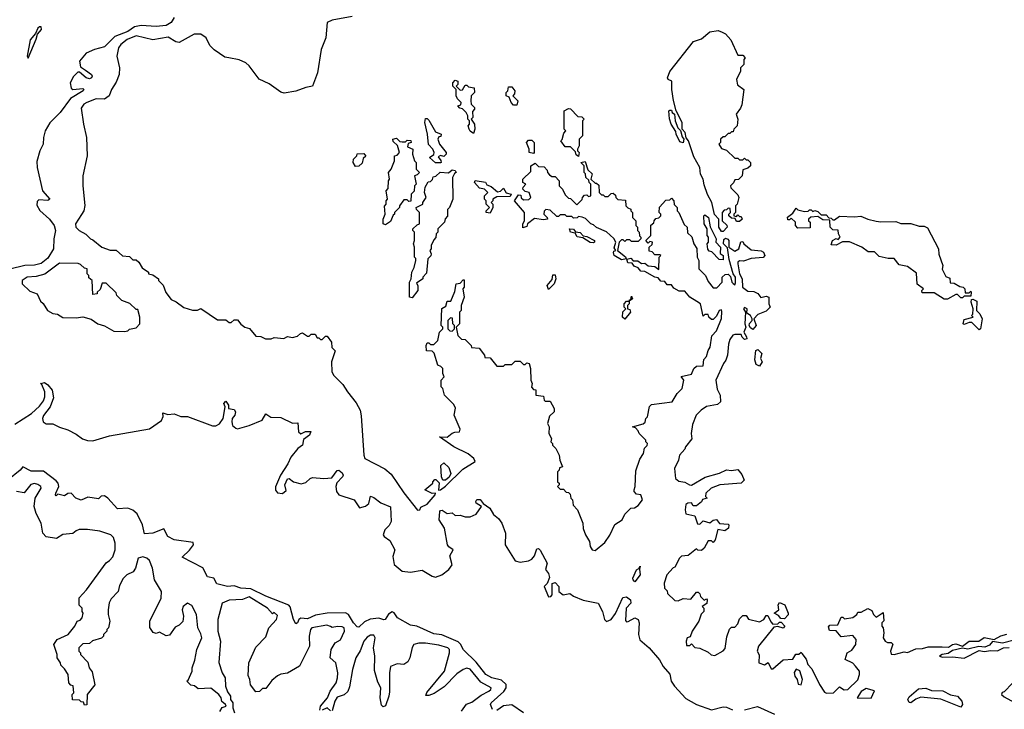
# Model space of a CAD drawing. Extents: x 2673034 to 2765626, y 830478 to 954748.
# Tile 33 of 126: x 2696685 to 2702607, y 870396 to 874544. Entities that reach past the tile are written whole.
import ezdxf

# ---------------------------------------------------------------- set-up
doc = ezdxf.new("R2010")
doc.units = 0

msp = doc.modelspace()

# ---------------------------------------------------------------- linework, layer by layer
at = {"layer": '0CON05XD'}
for points in [[(2698685, 874563.3), (2698565, 874542), (2698535, 874526.7), (2698525.8, 874435), (2698497.5, 874365), (2698475.8, 874225), (2698445, 874143.3), (2698405, 874136.7), (2698345, 874113.3), (2698275, 874102.5), (2698255, 874107.5), (2698185, 874158.8), (2698125, 874186.7), (2698065, 874266.2), (2698045, 874283.8), (2698005, 874302), (2697943.6, 874313.6), (2697919.3, 874319.3), (2697855, 874362.5), (2697829.3, 874389.3), (2697806.7, 874435), (2697775, 874456), (2697734.1, 874455.9), (2697645, 874406.7), (2697625, 874410), (2697578.1, 874438.1), (2697485, 874423.3), (2697385, 874447.5), (2697331.1, 874425), (2697293.6, 874395), (2697279.5, 874375), (2697269.4, 874325), (2697286, 874255), (2697284, 874215), (2697265, 874167.5), (2697236.7, 874125), (2697222.5, 874085), (2697195, 874066.7), (2697145, 874067.8), (2697088.8, 874045), (2697070, 874035), (2697055, 874012.5), (2697068.1, 873915), (2697086.9, 873835), (2697091.1, 873725), (2697065.6, 873605), (2697064.4, 873545), (2697076.1, 873426.1), (2697070, 873395), (2697057.3, 873372.7), (2697021.2, 873315), (2697023.3, 873295), (2697042.5, 873275), (2697083, 873253), (2697110, 873225), (2697125, 873220), (2697180, 873175), (2697228.3, 873158.3), (2697265, 873157.5), (2697303, 873123), (2697345, 873120), (2697365, 873100), (2697385, 873100), (2697402.5, 873085), (2697420.7, 873050.7), (2697460, 873025), (2697460, 873015), (2697485, 873010), (2697520, 872985), (2697520, 872975), (2697547, 872947), (2697563, 872903), (2697595, 872860), (2697627, 872847), (2697673, 872813), (2697725, 872797.5), (2697755, 872797.5), (2697775, 872807.5), (2697875, 872737.5), (2697925, 872737.5), (2697945, 872722.5), (2697956.7, 872723.3), (2697975, 872737.5), (2697995, 872737.5), (2698015, 872712.5), (2698040, 872695), (2698066.4, 872686.4), (2698105, 872640), (2698135, 872637.5), (2698163.6, 872623.6), (2698196.4, 872623.6), (2698215, 872632.5), (2698273, 872627), (2698295, 872637.5), (2698325, 872632.5), (2698355, 872640), (2698373, 872657), (2698385, 872660), (2698415, 872640), (2698425, 872640), (2698438.3, 872651.7), (2698461.7, 872651.7), (2698475, 872630), (2698485, 872630), (2698495, 872620), (2698505, 872620), (2698525, 872640), (2698535, 872640), (2698560, 872605), (2698561.7, 872571.7), (2698581.7, 872551.7), (2698560, 872485), (2698562.2, 872425), (2698575, 872404.2), (2698628.6, 872348.6), (2698655.8, 872305), (2698709.6, 872239.6), (2698732.4, 872195), (2698739.2, 872160.8)], [(2697615, 874556.7), (2697595, 874526.2), (2697565, 874508), (2697505, 874502.5), (2697415, 874508.1), (2697375, 874501.2), (2697335, 874473.6), (2697258, 874442), (2697195, 874380.8), (2697135.6, 874364.4), (2697085, 874342.5), (2697043.8, 874295), (2697050.8, 874260.8), (2697080, 874240), (2697116, 874215), (2697121.2, 874205), (2697116.7, 874195), (2697105, 874187.5), (2697085, 874193.3), (2697045, 874227.5), (2697035, 874227.5), (2697007.7, 874202.3), (2696988, 874165), (2696995, 874132.5), (2697005, 874123.3), (2697065, 874130), (2697070, 874125), (2697066.7, 874115), (2696990.2, 874069.8), (2696928.9, 873985), (2696866, 873924), (2696838.9, 873875), (2696828.1, 873835), (2696825.7, 873795), (2696805.7, 873755), (2696788.7, 873691.3), (2696789.5, 873655), (2696823.1, 873515), (2696866.2, 873463.8), (2696855, 873456.7), (2696799.2, 873460.8), (2696789.2, 873450.8), (2696788.3, 873428.3), (2696806.6, 873396.6), (2696864.2, 873345), (2696892.2, 873305), (2696900.6, 873275), (2696890, 873225), (2696888.6, 873165), (2696855, 873110), (2696815, 873077.1), (2696775, 873067.8), (2696715, 873064.5), (2696626.1, 873043.9)], [(2696735, 874313.3), (2696785, 874426.2), (2696792.3, 874457.7), (2696817.1, 874485), (2696815, 874500), (2696805, 874501.2), (2696795, 874493.3), (2696779.2, 874460.8), (2696747, 874423), (2696730, 874325), (2696735, 874313.3)], [(2700915, 873270), (2700905, 873270), (2700890, 873295), (2700890, 873345), (2700862.7, 873372.7), (2700846.7, 873445), (2700822.5, 873492.5), (2700800.8, 873550.8), (2700796.2, 873585), (2700780, 873615), (2700776.2, 873655), (2700738.8, 873718.8), (2700706.7, 873815), (2700692.5, 873832.5), (2700686.7, 873865), (2700670, 873885), (2700668.8, 873925), (2700632.5, 873995), (2700617.3, 874057.3), (2700606.2, 874125), (2700607.5, 874175), (2700585, 874183.3), (2700580.8, 874195), (2700595, 874232.5), (2700737, 874413), (2700785, 874429.2), (2700835, 874470), (2700885, 874478), (2700909.1, 874469.1), (2700929.1, 874459.1), (2700962.3, 874422.3), (2701005, 874330), (2701035, 874330), (2701047.5, 874315), (2701040, 874305), (2701040, 874275), (2701020, 874255), (2701020, 874235), (2700996.1, 874183.9), (2701002.7, 874152.7), (2701040, 874125), (2701028.3, 874031.7), (2701019.2, 874010.8), (2700994, 873975), (2701003.3, 873945), (2701000, 873905), (2700980, 873885), (2700975, 873870), (2700965, 873870), (2700955, 873860), (2700945, 873860), (2700925, 873840), (2700915, 873840), (2700900, 873825), (2700900, 873805), (2700890, 873795), (2700905, 873770), (2700935, 873760), (2700985, 873710), (2701005, 873710), (2701015, 873700), (2701035, 873700), (2701045, 873710), (2701055, 873700), (2701065, 873700), (2701080, 873685), (2701080, 873665), (2701065, 873650), (2701035, 873640), (2701030, 873605), (2701008.3, 873581.7), (2700985, 873580), (2700978.3, 873561.7), (2700960, 873545), (2700961.7, 873531.7), (2701005, 873490), (2701010, 873475), (2701000, 873435), (2700990, 873425), (2700990, 873385), (2700980, 873375), (2700980, 873365), (2700995, 873360), (2701005, 873370), (2701015, 873360), (2701025, 873360), (2701030, 873345), (2701015, 873330), (2700995, 873330), (2700988.3, 873348.3), (2700965, 873350), (2700950, 873365), (2700950, 873375), (2700960, 873385), (2700958.3, 873408.3), (2700945, 873410), (2700935, 873400), (2700921.7, 873398.3), (2700910, 873385), (2700910, 873335), (2700938.3, 873308.3), (2700940, 873295), (2700915, 873270)], [(2699415, 873860), (2699393.6, 873873.6), (2699387.5, 873885), (2699382.5, 873905), (2699390, 873915), (2699390, 873935), (2699380, 873945), (2699380, 873965), (2699370, 873985), (2699348.3, 874008.3), (2699331.7, 874011.7), (2699320, 874025), (2699338.3, 874031.7), (2699340, 874045), (2699318.3, 874068.3), (2699310, 874085), (2699310, 874125), (2699290, 874145), (2699290, 874165), (2699305, 874180), (2699320, 874175), (2699320, 874155), (2699310, 874145), (2699335, 874120), (2699348.3, 874121.7), (2699365, 874150), (2699375, 874150), (2699385, 874140), (2699417.5, 874135), (2699420, 874105), (2699400, 874085), (2699397.5, 874055), (2699400, 874035), (2699420, 874015), (2699420, 874005), (2699408.3, 873991.7), (2699410, 873955), (2699400, 873945), (2699420, 873915), (2699422.5, 873885), (2699415, 873860)], [(2699675, 874030), (2699655, 874030), (2699640, 874045), (2699628.3, 874078.3), (2699610, 874085), (2699610, 874105), (2699620, 874115), (2699625, 874140), (2699645, 874140), (2699662.5, 874115), (2699661.7, 874098.3), (2699650, 874085), (2699680, 874055), (2699675, 874030)], [(2700045, 873720), (2700031.7, 873731.7), (2700028.3, 873748.3), (2699998.3, 873778.3), (2699965, 873780), (2699940, 873815), (2699947.5, 873822.5), (2699958.3, 873861.7), (2699970, 873875), (2699960, 873885), (2699960, 873995), (2699985, 874010), (2699998.3, 874008.3), (2700041.7, 873961.7), (2700065, 873960), (2700080, 873945), (2700070, 873935), (2700070, 873845), (2700050, 873825), (2700050, 873785), (2700040, 873765), (2700040, 873755), (2700050, 873745), (2700045, 873720)], [(2700675, 873802.5), (2700655, 873810), (2700632.5, 873855), (2700631.7, 873871.7), (2700602.5, 873915), (2700593, 873947), (2700590, 873995), (2700595, 874000), (2700605, 874000), (2700610, 873985), (2700622.5, 873975), (2700627.5, 873935), (2700643, 873893), (2700658.3, 873878.3), (2700668.3, 873838.3), (2700680, 873825), (2700675, 873802.5)], [(2699215, 873682.5), (2699185, 873683.3), (2699150, 873715), (2699176.7, 873733.3), (2699177.5, 873745), (2699170, 873765), (2699143, 873793), (2699137.5, 873855), (2699122.5, 873925), (2699125, 873950), (2699135, 873950), (2699145, 873940), (2699185, 873870), (2699220, 873855), (2699218.3, 873841.7), (2699205, 873840), (2699200, 873825), (2699210, 873795), (2699250, 873745), (2699250, 873735), (2699235, 873720), (2699215, 873727.5), (2699201.7, 873718.3), (2699217, 873697), (2699220, 873685), (2699215, 873682.5)], [(2698885, 873310), (2698870, 873315), (2698870, 873345), (2698882.5, 873375), (2698878.3, 873421.7), (2698890, 873435), (2698890, 873455), (2698897.5, 873465), (2698890, 873515), (2698901.7, 873528.3), (2698902.5, 873575), (2698910, 873585), (2698902.5, 873625), (2698920, 873645), (2698940, 873695), (2698940, 873725), (2698955, 873730), (2698970, 873745), (2698957, 873787), (2698931.7, 873811.7), (2698930, 873825), (2698951.7, 873831.7), (2698971.2, 873811.2), (2698985, 873808.8), (2699005, 873810), (2699015, 873820), (2699037, 873817), (2699040, 873805), (2699021.7, 873798.3), (2699018.3, 873778.3), (2699050, 873765), (2699047.5, 873735), (2699060, 873695), (2699070, 873685), (2699070, 873645), (2699090, 873625), (2699075, 873610), (2699060, 873605), (2699070, 873555), (2699060, 873545), (2699057, 873513), (2699040, 873495), (2699038.3, 873451.7), (2699025, 873450), (2699015, 873460), (2698995, 873460), (2698970, 873425), (2698970, 873415), (2698940, 873385), (2698940, 873375), (2698931.7, 873368.3), (2698915, 873330), (2698885, 873310)], [(2699775, 873740), (2699750, 873745), (2699750, 873765), (2699732.5, 873805), (2699745, 873820), (2699765, 873820), (2699780, 873805), (2699780, 873745), (2699775, 873740)], [(2698705, 873660), (2698691.2, 873685), (2698693.3, 873705), (2698712.5, 873725), (2698715, 873737.5), (2698755, 873740), (2698767, 873723), (2698751.7, 873708.3), (2698745, 873680), (2698725, 873662.5), (2698705, 873660)], [(2700305, 873100), (2700260, 873125), (2700256, 873144), (2700258.3, 873151.7), (2700270, 873155), (2700261.2, 873171.2), (2700270, 873205), (2700258, 873228), (2700215, 873267.5), (2700153, 873293), (2700135, 873310), (2700120, 873315), (2700088.3, 873348.3), (2700067, 873357), (2700045, 873360), (2700037, 873353), (2700015, 873350), (2700005, 873360), (2699975, 873360), (2699965, 873370), (2699935, 873370), (2699925, 873360), (2699915, 873360), (2699875, 873397.5), (2699848.3, 873401.7), (2699838.3, 873391.7), (2699837.5, 873375), (2699857.5, 873355), (2699860, 873345), (2699835, 873340), (2699781.2, 873348.8), (2699740, 873315), (2699735, 873300), (2699711.7, 873291.7), (2699710, 873315), (2699720, 873335), (2699720, 873385), (2699660, 873455), (2699685, 873490), (2699698.3, 873488.3), (2699701.7, 873471.7), (2699715, 873460), (2699747, 873463), (2699760, 873475), (2699750, 873505), (2699725, 873510), (2699710, 873525), (2699713, 873537), (2699730, 873555), (2699710, 873565), (2699710, 873585), (2699758.3, 873631.7), (2699760, 873665), (2699785, 873680), (2699805, 873660), (2699838.3, 873658.3), (2699858.3, 873638.3), (2699860, 873625), (2699871.7, 873611.7), (2699885, 873600), (2699905, 873600), (2699930, 873575), (2699930, 873545), (2699950, 873525), (2699965, 873490), (2699985, 873470), (2699998.3, 873468.3), (2700035, 873430), (2700068.3, 873461.7), (2700070, 873475), (2700081.7, 873488.3), (2700095, 873490), (2700105, 873480), (2700120, 873485), (2700120, 873555), (2700110, 873565), (2700108.3, 873578.3), (2700090, 873595), (2700087.5, 873617.5), (2700080, 873625), (2700080, 873665), (2700060, 873685), (2700085, 873690), (2700101.7, 873641.7), (2700127.5, 873617.5), (2700120, 873585), (2700145, 873560), (2700155, 873560), (2700168.3, 873548.3), (2700170, 873505), (2700185, 873490), (2700195, 873490), (2700205, 873480), (2700225, 873480), (2700241.7, 873498.3), (2700255, 873500), (2700268.3, 873488.3), (2700270, 873475), (2700281.7, 873461.7), (2700328.3, 873458.3), (2700330, 873425), (2700341.7, 873411.7), (2700360, 873405), (2700360, 873395), (2700370, 873385), (2700370, 873355), (2700390, 873335), (2700390, 873305), (2700400, 873295), (2700400, 873275), (2700410, 873265), (2700413, 873243), (2700420, 873235), (2700420, 873225), (2700411.7, 873218.3), (2700405, 873210), (2700365, 873210), (2700355, 873220), (2700335, 873220), (2700325, 873210), (2700315, 873220), (2700305, 873220), (2700290, 873205), (2700280, 873155), (2700328.1, 873118.1), (2700332.5, 873105), (2700325, 873102.5), (2700305, 873100)], [(2699045, 872870), (2699030, 872875), (2699030, 872965), (2699040, 872985), (2699042.5, 873025), (2699057, 873053), (2699067.5, 873095), (2699067.5, 873107.5), (2699060, 873115), (2699060, 873175), (2699052.5, 873195), (2699060, 873215), (2699060, 873265), (2699050, 873275), (2699050, 873285), (2699075, 873310), (2699090, 873315), (2699090, 873385), (2699071.7, 873401.7), (2699070, 873415), (2699110, 873435), (2699110, 873445), (2699130, 873475), (2699120, 873505), (2699123, 873537), (2699141.7, 873568.3), (2699155, 873570), (2699168.3, 873581.7), (2699171.7, 873598.3), (2699188.3, 873601.7), (2699213, 873627), (2699263, 873623), (2699285, 873640), (2699305, 873637.5), (2699310, 873625), (2699300.7, 873619.3), (2699287.5, 873595), (2699290, 873465), (2699270, 873415), (2699258.3, 873401.7), (2699257, 873363), (2699243, 873347), (2699240, 873325), (2699200, 873285), (2699200, 873265), (2699190, 873255), (2699187, 873233), (2699175, 873220), (2699160, 873185), (2699160, 873165), (2699152.5, 873155), (2699160, 873135), (2699157, 873123), (2699140, 873105), (2699131.7, 873018.3), (2699110, 872995), (2699110, 872985), (2699071.7, 872958.3), (2699080, 872945), (2699080, 872915), (2699045, 872870)], [(2699515, 873380), (2699490, 873385), (2699490, 873395), (2699510, 873415), (2699490, 873435), (2699490, 873455), (2699480, 873465), (2699480, 873485), (2699500, 873505), (2699480, 873525), (2699450.8, 873530.8), (2699420, 873565), (2699425, 873576.7), (2699487, 873567), (2699495, 873550), (2699520.7, 873540.7), (2699558.3, 873508.3), (2699577, 873513), (2699595, 873530), (2699611.7, 873501.7), (2699640, 873495), (2699635, 873480), (2699555, 873477.5), (2699530, 873465), (2699530, 873455), (2699520, 873445), (2699530, 873435), (2699530, 873415), (2699515, 873380)], [(2698739.2, 872160.8), (2698754.3, 871925), (2698760.8, 871905), (2698881.3, 871841.3), (2698919.9, 871809.9), (2698995, 871696.9), (2699076.8, 871593.2), (2699091.2, 871595), (2699098.3, 871611.7), (2699135, 871630), (2699183.8, 871685), (2699186.7, 871696.7), (2699165, 871694.2), (2699122.5, 871715), (2699170, 871755), (2699170, 871765), (2699181.7, 871778.3), (2699188.3, 871778.3), (2699207, 871757), (2699203, 871713), (2699215, 871716.7), (2699245, 871738.1), (2699349.3, 871840.7), (2699423.3, 871886.7), (2699416, 871905), (2699382.2, 871932.2), (2699296, 871975), (2699210, 872035), (2699255, 872032.5), (2699285, 872057.5), (2699303, 872063), (2699330, 872065), (2699335, 872080), (2699297.5, 872165), (2699307, 872207), (2699295, 872230), (2699240, 872285), (2699230, 872325), (2699220, 872335), (2699220, 872375), (2699237.5, 872395), (2699230, 872415), (2699230, 872445), (2699218.3, 872458.3), (2699200, 872465), (2699178.3, 872538.3), (2699165, 872550), (2699131.7, 872551.7), (2699130, 872585), (2699135, 872600), (2699145, 872600), (2699155, 872590), (2699175, 872590), (2699200, 872615), (2699210, 872665), (2699230, 872685), (2699230, 872695), (2699220, 872705), (2699223, 872807), (2699248.3, 872821.7), (2699255, 872850), (2699278.3, 872851.7), (2699301.7, 872908.3), (2699310, 872955), (2699335, 872960), (2699351.7, 872978.3), (2699358.3, 872978.3), (2699357.5, 872935), (2699350, 872925), (2699357.5, 872875), (2699340, 872825), (2699340, 872795), (2699330, 872785), (2699330, 872715), (2699310, 872695), (2699320, 872645), (2699341.7, 872621.7), (2699365, 872620), (2699400, 872585), (2699403, 872573), (2699448.3, 872568.3), (2699480, 872525), (2699481.7, 872511.7), (2699515, 872510), (2699555, 872460), (2699595, 872460), (2699605, 872470), (2699645, 872470), (2699665, 872490), (2699695, 872490), (2699715, 872470), (2699725, 872470), (2699735, 872480), (2699750, 872475), (2699757.5, 872445), (2699760, 872375), (2699767.5, 872355), (2699763, 872333), (2699775, 872320), (2699788.3, 872318.3), (2699790, 872285), (2699835, 872280), (2699840, 872255), (2699845, 872250), (2699875, 872250), (2699900, 872205), (2699900, 872185), (2699871.7, 872158.3), (2699860, 872115), (2699870, 872095), (2699867.5, 872055), (2699882.5, 872025), (2699880, 872005), (2699890, 871995), (2699890, 871985), (2699910, 871965), (2699930, 871925), (2699932.5, 871895), (2699950, 871855), (2699931.7, 871848.3), (2699930, 871835), (2699920, 871825), (2699920, 871765), (2699930, 871755), (2699930, 871745), (2699920, 871735), (2699935, 871720), (2699955, 871720), (2699971.7, 871701.7), (2699985, 871700), (2699995, 871690), (2700000, 871665), (2700010, 871655), (2700013, 871623), (2700040, 871595), (2700047.5, 871575), (2700072.5, 871515), (2700073, 871483), (2700087.5, 871445), (2700112.5, 871405), (2700116.7, 871375), (2700127.5, 871355), (2700145, 871350), (2700205, 871400), (2700235, 871442.5), (2700265, 871507.5), (2700307.5, 871535), (2700325, 871570), (2700360, 871605), (2700381.7, 871608.3), (2700405, 871622.5), (2700430, 871655), (2700420, 871685), (2700395, 871690), (2700380, 871705), (2700380, 871715), (2700387.5, 871735), (2700390.7, 871829.3), (2700415, 871900), (2700437.5, 871935), (2700443, 871967), (2700458.3, 871981.7), (2700460, 871995), (2700450, 872005), (2700450, 872015), (2700410, 872055), (2700405, 872070), (2700388.3, 872088.3), (2700370, 872095), (2700435, 872113.3), (2700446.4, 872123.6), (2700450, 872145), (2700460, 872155), (2700473, 872217), (2700485, 872230), (2700610, 872245), (2700640, 872295), (2700670, 872325), (2700680, 872375), (2700662.5, 872397.5), (2700725, 872412.5), (2700740, 872445), (2700755, 872460), (2700795, 872462.5), (2700800.5, 872499.5), (2700815, 872517.5), (2700825.5, 872554.5), (2700838.6, 872575), (2700848.3, 872641.7), (2700875, 872672.5), (2700905, 872746.7), (2700907.9, 872787.9), (2700905, 872798.8), (2700892.5, 872795), (2700875, 872760), (2700855, 872740), (2700845, 872740), (2700830, 872755), (2700825, 872770), (2700805, 872770), (2700795, 872760), (2700780, 872835), (2700758.3, 872848.3), (2700715.6, 872875.6), (2700685, 872911.2), (2700651.2, 872911.2), (2700619.2, 872929.2), (2700605, 872948.8), (2700579.3, 872949.3), (2700565, 872968.8), (2700541.7, 872971.7), (2700525, 872991.2), (2700504.3, 872994.3), (2700445, 873029.2), (2700420.9, 873030.9), (2700405, 873052), (2700380.5, 873060.5), (2700368.6, 873078.6), (2700341.9, 873081.9), (2700336.1, 873103.9), (2700359.7, 873109.7), (2700375, 873092.5), (2700402.7, 873092.7), (2700425, 873077.5), (2700445, 873080), (2700465, 873062.5), (2700505, 873060), (2700528.3, 873041.7), (2700530, 873115), (2700540, 873125), (2700535, 873130), (2700505, 873130), (2700488.3, 873148.3), (2700471.7, 873151.7), (2700470, 873175), (2700488.3, 873191.7), (2700490, 873205), (2700475, 873210), (2700465, 873200), (2700450, 873215), (2700480, 873245), (2700481.7, 873308.3), (2700498.3, 873321.7), (2700500, 873335), (2700511.7, 873348.3), (2700528.3, 873351.7), (2700540, 873365), (2700540, 873375), (2700530, 873385), (2700533, 873417), (2700571.7, 873458.3), (2700595, 873460), (2700605, 873470), (2700620, 873455), (2700621.7, 873431.7), (2700640, 873415), (2700640, 873395), (2700650, 873385), (2700681.7, 873311.7), (2700700, 873295), (2700701.7, 873261.7), (2700727, 873237), (2700740, 873195), (2700757, 873167), (2700760, 873115), (2700770, 873095), (2700770, 873045), (2700810, 873005), (2700825, 872970), (2700855, 872930), (2700878.3, 872931.7), (2700910, 872965), (2700910, 872995), (2700928.3, 873011.7), (2700945, 873012.5), (2700959.3, 872999.3), (2700967.5, 872965), (2700975, 872957.5), (2700985, 872950), (2700989.3, 872960.7), (2700990, 872995), (2700976.1, 873016.1), (2700952, 873102), (2700941.7, 873171.7), (2700918, 873195), (2700919.2, 873220.8), (2700929.3, 873230.7), (2700944.2, 873224.2), (2700950, 873215), (2700950, 873175), (2700985, 873152.5), (2701010, 873165), (2701021.7, 873208.3), (2701035, 873210), (2701040, 873195), (2701085, 873160), (2701145, 873153.8), (2701158.8, 873145), (2701166.7, 873125), (2701156, 873114), (2701085, 873106.7), (2701038.3, 873091.7), (2701015, 873092.5), (2701003.3, 873085), (2701003.3, 873075), (2701013.3, 873015), (2701030, 872985), (2701032.5, 872935), (2701065, 872910), (2701099.3, 872909.3), (2701125, 872897.5), (2701143, 872873), (2701175, 872880), (2701190, 872875), (2701190, 872835), (2701197.5, 872815), (2701175, 872790), (2701125, 872770), (2701100, 872745), (2701113.3, 872705), (2701095, 872680), (2701080, 872690), (2701072.5, 872705), (2701073.9, 872716.1), (2701090, 872735), (2701090, 872745), (2701080, 872765), (2701058.3, 872778.3), (2701060, 872805), (2701045, 872812.5), (2701037.5, 872805), (2701050, 872785), (2701046.7, 872715), (2701052.5, 872695), (2701040, 872665), (2701057, 872637), (2701057.5, 872625), (2701045, 872620), (2701030, 872635), (2701025, 872650), (2700985, 872650), (2700973.6, 872646.4), (2700955, 872620), (2700947, 872593), (2700942.5, 872525), (2700932.5, 872495), (2700917.5, 872475), (2700872.5, 872375), (2700880.7, 872320.7), (2700897.5, 872285), (2700900, 872245), (2700881.7, 872228.3), (2700815, 872217.5), (2700782.5, 872195), (2700752.5, 872165), (2700730.7, 872109.3), (2700723.8, 872055), (2700727.3, 872022.7), (2700690, 871975), (2700685, 871960), (2700652.5, 871925), (2700647.5, 871895), (2700622.5, 871845), (2700630, 871785), (2700648.3, 871768.3), (2700685, 871761.2), (2700712.5, 871745), (2700725, 871744.2), (2700808.3, 871791.7), (2700893.9, 871816.1), (2700935, 871836.7), (2700965, 871832.5), (2701005, 871837.5), (2701028.3, 871808.3), (2701041.2, 871775), (2701024.3, 871755.7), (2700895, 871745.6), (2700843.3, 871725), (2700812.5, 871695), (2700810, 871675), (2700820, 871665), (2700791.7, 871658.3), (2700786.4, 871643.6), (2700755, 871620), (2700735, 871620), (2700725, 871637.5), (2700703.9, 871636.1), (2700691.7, 871628.3), (2700687.5, 871595), (2700691.7, 871571.7), (2700745, 871560), (2700761.7, 871511.7), (2700775, 871510), (2700795, 871530), (2700835, 871516.7), (2700855, 871532.5), (2700875, 871537.5), (2700893, 871513), (2700945, 871510), (2700950, 871505), (2700947.5, 871485), (2700925, 871468.8), (2700883.3, 871476.7), (2700867.5, 871415), (2700855, 871400), (2700845, 871410), (2700825, 871410), (2700802.5, 871365), (2700785, 871350), (2700763, 871353), (2700755, 871360), (2700705, 871320), (2700665, 871317.5), (2700652.5, 871305), (2700625, 871250), (2700615, 871247.5), (2700577.5, 871205), (2700560, 871155), (2700562.5, 871125), (2700578.3, 871108.3), (2700581.7, 871091.7), (2700625, 871050), (2700645, 871047.5), (2700675, 871062.5), (2700721.7, 871058.3), (2700755, 871100), (2700765, 871100), (2700775, 871090), (2700780, 871075), (2700801.7, 871051.7), (2700815, 871060), (2700820, 871055), (2700818.3, 871031.7), (2700790, 871015), (2700800, 871005), (2700800, 870985), (2700783, 870967), (2700770, 870925), (2700730, 870865), (2700718.3, 870831.7), (2700700, 870825), (2700692.5, 870805), (2700695, 870780), (2700715, 870780), (2700725, 870790), (2700745, 870767.5), (2700775, 870762.5), (2700825, 870740), (2700843, 870723), (2700865, 870720), (2700915, 870747.5), (2700928.3, 870761.7), (2700938.3, 870831.7), (2700953, 870877), (2700965, 870890), (2700985, 870890), (2701005, 870910), (2701015, 870940), (2701035, 870960), (2701055, 870960), (2701068.3, 870938.3), (2701135, 870922.5), (2701160, 870935), (2701175, 870960), (2701185, 870960), (2701201.7, 870921.7), (2701215, 870907.5), (2701245, 870910), (2701255, 870920), (2701265, 870920), (2701287.5, 870895), (2701276.2, 870883.8), (2701245, 870893.3), (2701220, 870890), (2701128.8, 870775), (2701120, 870745), (2701132.5, 870722.5), (2701130, 870675), (2701165, 870663.3), (2701187, 870677), (2701205, 870640), (2701215, 870640), (2701276.4, 870693.6), (2701335, 870697.5), (2701352.5, 870727.5), (2701371.7, 870728.3), (2701385, 870740), (2701388.3, 870731.7)], [(2702265, 872862.5), (2702245, 872862.5), (2702185, 872900), (2702111.7, 872901.7), (2702110, 872915), (2702120, 872925), (2702083, 872953), (2702078.3, 873018.3), (2702025, 873060), (2701975, 873070), (2701945, 873107.5), (2701908.3, 873108.3), (2701855, 873120), (2701825, 873147.5), (2701788.3, 873148.3), (2701750, 873175), (2701675, 873207.5), (2701632.5, 873207.5), (2701595, 873187.5), (2701565, 873190), (2701573.6, 873216.4), (2701595, 873227.5), (2701607.5, 873222.5), (2701620, 873235), (2701610, 873255), (2701608.3, 873278.3), (2701575, 873280), (2701560, 873295), (2701558.3, 873338.3), (2701515, 873340), (2701485, 873360), (2701443, 873357), (2701430, 873345), (2701430, 873335), (2701440, 873325), (2701438.3, 873291.7), (2701365, 873290), (2701350, 873305), (2701350, 873325), (2701325, 873350), (2701315, 873340), (2701305, 873340), (2701303, 873357), (2701335, 873380), (2701355, 873410), (2701365, 873400), (2701405, 873390), (2701427, 873393), (2701435, 873400), (2701445, 873400), (2701455, 873390), (2701467, 873397), (2701485, 873390), (2701505, 873370), (2701535, 873370), (2701551.7, 873351.7), (2701565, 873350), (2701575, 873340), (2701585, 873340), (2701615, 873362.5), (2701705, 873357.5), (2701743, 873363), (2701785, 873343.3), (2701835, 873332.5), (2701865, 873327.5), (2701955, 873330), (2701985, 873317.5), (2702045, 873317.5), (2702095, 873302.5), (2702125, 873302.5), (2702145, 873292.5), (2702210, 873165), (2702213, 873133), (2702237.5, 873065), (2702233, 873043), (2702255, 873000), (2702278.3, 872988.3), (2702281.7, 872961.7), (2702305, 872960), (2702338.3, 872938.3), (2702360, 872935), (2702370, 872925), (2702371.7, 872901.7), (2702395, 872900), (2702405, 872910), (2702407.5, 872905), (2702405, 872880), (2702365, 872880), (2702355, 872870), (2702345, 872870), (2702325, 872890), (2702315, 872890), (2702265, 872862.5)], [(2700915, 873100), (2700891.7, 873101.7), (2700848.3, 873148.3), (2700831.7, 873151.7), (2700823, 873163), (2700820, 873195), (2700827.5, 873205), (2700827.5, 873235), (2700820, 873245), (2700820, 873285), (2700802.5, 873315), (2700800, 873365), (2700805, 873370), (2700826.7, 873355), (2700837.5, 873297.5), (2700873.3, 873225), (2700872.5, 873205), (2700900, 873175), (2700898.3, 873138.3), (2700916.7, 873125), (2700915, 873100)], [(2700135, 873202), (2700115, 873204.2), (2700071.7, 873231.7), (2700038.7, 873238.7), (2700025, 873260), (2699996.7, 873265), (2699992.5, 873285), (2700015, 873283.3), (2700027, 873267), (2700055, 873264.2), (2700073.3, 873243.3), (2700095, 873240), (2700142.5, 873215), (2700142.5, 873205), (2700135, 873202)], [(2697315, 872667.5), (2697335, 872673.3), (2697345, 872682.5), (2697385, 872690), (2697407.5, 872715), (2697407.5, 872755), (2697395, 872800), (2697385, 872800), (2697347, 872837), (2697300, 872855), (2697270, 872885), (2697265, 872900), (2697205, 872960), (2697181.7, 872958.3), (2697168.3, 872921.7), (2697150, 872905), (2697150, 872895), (2697125, 872890), (2697120, 872975), (2697101.7, 872991.7), (2697100, 873005), (2697090, 873015), (2697090, 873045), (2697075, 873050), (2697051.7, 873071.7), (2697036.7, 873076.7), (2696925, 873078.8), (2696837.1, 873012.9), (2696785, 873000), (2696730, 872995), (2696700, 872975), (2696700, 872955), (2696745, 872910), (2696790, 872895), (2696810, 872850), (2696826.4, 872836.4), (2696852.5, 872795), (2696885, 872777.5), (2696911.7, 872771.7), (2696945, 872752.5), (2697025, 872750), (2697065, 872757.5), (2697115, 872742.5), (2697155, 872713.8), (2697195, 872702.5), (2697250.7, 872670.7), (2697315, 872667.5)], [(2699865, 872920), (2699857.5, 872945), (2699888.3, 872981.7), (2699891.7, 873008.3), (2699905, 873010), (2699910, 872985), (2699900, 872955), (2699865, 872920)], [(2700325, 872742.5), (2700310, 872755), (2700313, 872787), (2700330, 872805), (2700320, 872815), (2700320, 872835), (2700335, 872850), (2700350, 872850), (2700351.7, 872858.3), (2700360, 872860), (2700365, 872880), (2700370, 872865), (2700350, 872850), (2700350, 872835), (2700340, 872825), (2700340, 872805), (2700355, 872800), (2700357.5, 872785), (2700325, 872742.5)], [(2702455, 872677.5), (2702411.7, 872721.7), (2702395, 872722.5), (2702365, 872710), (2702360, 872715), (2702365, 872740), (2702420, 872755), (2702410, 872765), (2702417.5, 872772.5), (2702420, 872805), (2702407.5, 872845), (2702410, 872860), (2702417, 872863), (2702441.7, 872851.7), (2702440, 872795), (2702460, 872775), (2702472.5, 872745), (2702462.5, 872685), (2702455, 872677.5)], [(2699285, 872670), (2699300, 872685), (2699300, 872705), (2699290, 872715), (2699288.3, 872748.3), (2699275, 872750), (2699260, 872735), (2699260, 872685), (2699271.7, 872671.7), (2699285, 872670)], [(2701135, 872460), (2701115, 872470), (2701107, 872497), (2701112.5, 872555), (2701125, 872560), (2701147.5, 872535), (2701140, 872505), (2701150, 872485), (2701135, 872460)], [(2696655, 872111.1), (2696755.8, 872175), (2696805, 872219.2), (2696828.6, 872251.4), (2696836.9, 872275), (2696836.9, 872305), (2696818.8, 872348.8), (2696810, 872355), (2696835, 872361.2), (2696855, 872348), (2696879.4, 872315), (2696888.7, 872268.7), (2696868.6, 872215), (2696827.6, 872162.4), (2696822.5, 872145), (2696826.9, 872125), (2696845, 872112.7), (2696885, 872113.5), (2696925, 872091.9), (2696975, 872076.7), (2697025, 872051.2), (2697063, 872023), (2697092.6, 872012.6), (2697125, 872011.2), (2697225, 872040), (2697465, 872082.2), (2697537.3, 872132.7), (2697547, 872157), (2697545, 872180), (2697575, 872170), (2697615, 872172.2), (2697655, 872156.9), (2697695, 872156.7), (2697845, 872101.5), (2697865, 872100.5), (2697886.3, 872113.7), (2697909.2, 872145), (2697920, 872215), (2697912.5, 872235), (2697925, 872250), (2697940, 872225), (2697940, 872205), (2697975, 872200), (2697983.3, 872185), (2697978, 872165), (2697963.3, 872145), (2697960, 872125), (2697965, 872102.5), (2697985, 872086.2), (2697995, 872083.8), (2698065, 872103.8), (2698144.2, 872135.8), (2698165, 872172.5), (2698195, 872153.8), (2698255, 872151.2), (2698325, 872116.2), (2698358.3, 872118.3), (2698362.5, 872065), (2698375, 872052.5), (2698402.9, 872067.1), (2698435, 872067.5), (2698427.5, 872045), (2698390.9, 872019.1), (2698385.6, 871985), (2698358.2, 871965), (2698315, 871912.5), (2698297.8, 871872.2), (2698252.7, 871805), (2698224.3, 871734.3), (2698222.9, 871712.9), (2698235, 871697.5), (2698266.4, 871693.6), (2698287.5, 871712.5), (2698280, 871745), (2698295, 871782.5), (2698305, 871783.3), (2698332.5, 871765), (2698378.3, 871751.7), (2698405, 871760.8), (2698431.2, 871785), (2698445, 871790), (2698515, 871784), (2698561.7, 871788.3), (2698595, 871832.5), (2698605, 871833.3), (2698625, 871817.5)], [(2699529.5, 870395), (2699517.5, 870425), (2699520, 870435), (2699597, 870503), (2699610, 870525), (2699610.7, 870545), (2699581.7, 870571.7), (2699525, 870585.3), (2699487.7, 870605), (2699429.5, 870679.5), (2699355, 870752.5), (2699336.7, 870786.7), (2699321.1, 870801.1), (2699223.5, 870843.5), (2699175, 870850), (2699072.5, 870895), (2699035, 870902.5), (2698957.5, 870945), (2698936.9, 870976.9), (2698925, 870981.2), (2698903, 870967), (2698883.6, 870936.4), (2698875, 870934), (2698844.6, 870944.6), (2698792.1, 870937.9), (2698758.2, 870921.8), (2698725, 870890), (2698715, 870892), (2698693.1, 870915), (2698662.9, 870965), (2698645, 870975.6), (2698535, 870973.8), (2698465, 870962), (2698415, 870940), (2698375, 870943.1), (2698364, 870935), (2698355.8, 870915), (2698345, 870910.8), (2698331.1, 870935), (2698312.5, 871012.5), (2698302.7, 871022.7), (2698165, 871076.8), (2698075, 871121.2), (2698014.5, 871124.5), (2697975, 871137.5), (2697955.8, 871135.8), (2697935, 871134.5), (2697870.8, 871150.8), (2697852.5, 871185), (2697815, 871193.3), (2697786.9, 871246.9), (2697661.7, 871311.7), (2697706.4, 871353.6), (2697730, 871385), (2697728.3, 871398.3), (2697615, 871416), (2697576.1, 871436.1), (2697551.7, 871481.7), (2697485.4, 871454.6), (2697435, 871451.2), (2697424.4, 871505), (2697391.7, 871571.7), (2697365, 871592.9), (2697335.6, 871605.6), (2697272.3, 871602.3), (2697215, 871666.7), (2697195, 871680), (2697175, 871677.5), (2697158.6, 871661.4), (2697095, 871672.2), (2697055, 871654.3), (2697023.3, 871665), (2696995, 871696.7), (2696975, 871693.8), (2696955, 871680), (2696915, 871690), (2696905, 871680), (2696900, 871685), (2696902.5, 871695), (2696920, 871735), (2696915.7, 871755), (2696905, 871769.2), (2696827.5, 871827.5), (2696755, 871829.1), (2696703.8, 871855), (2696687.5, 871835), (2696614, 871775)], [(2699245, 871773.8), (2699230, 871775), (2699222.5, 871795), (2699218.3, 871861.7), (2699235, 871877.5), (2699265, 871850), (2699277.5, 871815), (2699267.9, 871792.1), (2699245, 871773.8)], [(2698625, 871817.5), (2698630, 871805), (2698626.7, 871795), (2698592.7, 871757.3), (2698585.7, 871735), (2698590, 871705), (2698605, 871685.7), (2698696.1, 871656.1), (2698728.3, 871608.3), (2698765, 871616.7), (2698785, 871633.3), (2698795, 871677.5), (2698815, 871670), (2698857.6, 871637.6), (2698914.4, 871614.4), (2698920, 871525), (2698907.9, 871502.1), (2698882, 871475), (2698871.2, 871445), (2698876.7, 871435), (2698911.7, 871411.7), (2698941.2, 871355), (2698930, 871315), (2698936.4, 871266.4), (2698985, 871226.2), (2699035, 871220), (2699105, 871232.5), (2699165, 871195.7), (2699185, 871191.4), (2699223.3, 871205), (2699265, 871236.7), (2699286.2, 871265), (2699271.2, 871318.8), (2699292.5, 871355), (2699265, 871372.5), (2699258.8, 871385), (2699240, 871485), (2699207.5, 871535), (2699211.2, 871585), (2699215, 871592.5), (2699225, 871593.3), (2699255, 871573.8), (2699285, 871577.5), (2699305, 871562.5), (2699335, 871563.8), (2699365, 871553.8), (2699395, 871554), (2699429.5, 871570.5), (2699462.5, 871615), (2699430, 871635), (2699427.5, 871645), (2699435, 871657.5), (2699455, 871657.5), (2699473.3, 871633.3), (2699513.3, 871605), (2699535, 871567.5), (2699565, 871543.3), (2699585, 871516), (2699606.5, 871455), (2699604.2, 871385), (2699665, 871288.8), (2699695, 871281.4), (2699745, 871288.1), (2699765, 871299.2), (2699780.9, 871319.1), (2699795, 871360), (2699805, 871362.5), (2699815, 871353.3), (2699857.1, 871275), (2699847, 871237), (2699865, 871212.5), (2699870.7, 871189.3), (2699857, 871153), (2699840, 871135), (2699865, 871072.5), (2699880, 871075), (2699887.5, 871085), (2699888.3, 871151.7), (2699905, 871157.5), (2699926.7, 871135), (2699927.5, 871105), (2699953.8, 871083.8), (2699993, 871093), (2700015, 871076.7), (2700073, 871053), (2700165, 871033.3), (2700190, 870985), (2700202, 870935), (2700215, 870924.2), (2700241.4, 870935), (2700268.2, 870971.8), (2700312.6, 871067.4), (2700335, 871071.9), (2700357.5, 871055), (2700360, 871035), (2700332, 871005), (2700329.3, 870929.3), (2700335, 870922.5), (2700345, 870923.8), (2700385, 870946.2), (2700403.8, 870935), (2700410, 870915), (2700406.9, 870845), (2700415, 870813.3), (2700470, 870765), (2700533, 870693), (2700555, 870653.3), (2700595, 870607.5), (2700604, 870565), (2700624, 870535), (2700691.7, 870461.7), (2700755, 870424.2), (2700845, 870392), (2700915, 870410), (2700935, 870408.8), (2700972.3, 870392.3)], [(2697887.7, 870382.3), (2697903.6, 870406.4), (2697926.2, 870415), (2697922.5, 870425), (2697901.7, 870441.7), (2697896.2, 870465), (2697882.5, 870485), (2697835, 870522.5), (2697758.3, 870518.3), (2697736.7, 870536.7), (2697715, 870540), (2697690, 870565), (2697698.3, 870571.7), (2697722.5, 870625), (2697722.5, 870645), (2697739.3, 870690.7), (2697750, 870755), (2697780, 870825), (2697775, 870850), (2697755.7, 870885.7), (2697747.8, 870965), (2697719.8, 871019.8), (2697695, 871034), (2697667.5, 871015), (2697662.2, 870995), (2697670.8, 870955), (2697665.9, 870924.1), (2697645, 870902.5), (2697620.7, 870889.3), (2697585, 870842.5), (2697565, 870837.5), (2697525, 870860), (2697505, 870852.5), (2697488.3, 870858.3), (2697468.3, 870888.3), (2697467.5, 870925), (2697536.4, 871063.6), (2697537.5, 871105), (2697496.2, 871175), (2697483.3, 871245), (2697465, 871290), (2697450, 871305), (2697425, 871312.5), (2697397.5, 871305), (2697381.2, 871245), (2697368.3, 871221.7), (2697330, 871205), (2697307, 871183), (2697285, 871140), (2697276.7, 871105), (2697235, 871060), (2697223.6, 871036.4), (2697217.5, 870995), (2697217.5, 870965), (2697227.5, 870925), (2697220, 870885), (2697210, 870875), (2697210, 870865), (2697190, 870845), (2697190, 870835), (2697177, 870823), (2697123, 870807), (2697105, 870792.5), (2697065, 870790), (2697040, 870765), (2697040, 870745), (2697050, 870735), (2697050, 870725), (2697095, 870680), (2697102.5, 870645), (2697121.7, 870621.7), (2697137, 870543), (2697090, 870485), (2697088.3, 870421.7), (2697075, 870420), (2697068.3, 870438.3), (2697055, 870440), (2697045, 870450), (2697001.7, 870451.7), (2697000, 870485), (2697010, 870495), (2697007, 870537), (2696991.7, 870541.7), (2696980, 870555), (2696977.5, 870605), (2696955, 870640), (2696931.7, 870661.7), (2696930, 870675), (2696910, 870705), (2696910, 870725), (2696890, 870785), (2696910, 870815), (2696977.5, 870845), (2697017.5, 870895), (2697030, 870925), (2697048.3, 870931.7), (2697060, 870945), (2697067.5, 870975), (2697060, 870985), (2697060, 871005), (2697043, 871023), (2697043, 871067), (2697086.1, 871113.9), (2697205, 871277.5), (2697225, 871290), (2697245, 871313.8), (2697259.4, 871355), (2697260, 871395), (2697250, 871430), (2697232.5, 871445), (2697167.6, 871467.6), (2697093.6, 871476.4), (2697043.6, 871476.4), (2697025, 871470), (2697005, 871452.5), (2696945, 871447.5), (2696906.4, 871423.6), (2696845, 871432.5), (2696823.3, 871455), (2696813.3, 871515), (2696784.1, 871574.1), (2696771.2, 871615), (2696778.8, 871665), (2696814, 871725), (2696812, 871735), (2696795, 871748.1), (2696775, 871753.3), (2696751.4, 871748.6), (2696711.7, 871698.3), (2696665, 871706.2)], [(2700385, 871162.5), (2700373.6, 871173.6), (2700373.1, 871185), (2700395, 871234), (2700408.3, 871241.7), (2700417, 871257), (2700411.7, 871238.3), (2700416.7, 871205), (2700385, 871162.5)], [(2698490, 870390), (2698493.8, 870415), (2698536.7, 870465), (2698552, 870505), (2698587.5, 870555), (2698595.8, 870585.8), (2698598, 870615), (2698585.8, 870675), (2698552.5, 870705), (2698557.5, 870755), (2698582.5, 870795), (2698615, 870813.8), (2698638.5, 870865), (2698637.3, 870885), (2698625, 870891.9), (2698596, 870894), (2698565, 870887.5), (2698553.3, 870893.3), (2698532.5, 870902.5), (2698441.2, 870885), (2698434, 870875), (2698426.7, 870835), (2698427.5, 870775), (2698367.5, 870655), (2698295, 870612.5), (2698255, 870607.5), (2698235, 870597.5), (2698200.7, 870569.3), (2698165, 870520), (2698145, 870520), (2698126.7, 870503.3), (2698105, 870500), (2698073, 870543), (2698070, 870575), (2698058.3, 870598.3), (2698062.5, 870675), (2698105, 870770), (2698165, 870832.5), (2698183.9, 870886.1), (2698230, 870935), (2698235, 870960), (2698215, 870977.5), (2698205, 870970), (2698176.2, 871005), (2698065, 871072.7), (2698025, 871055.6), (2697945, 871051.4), (2697903.3, 871035), (2697877.5, 870935), (2697877.5, 870865), (2697892.5, 870805), (2697883, 870677), (2697902.5, 870615), (2697920, 870585), (2697923.3, 870535), (2697935, 870500), (2697953.8, 870475), (2697952.5, 870455), (2697966.7, 870435), (2697966.7, 870405), (2697977.5, 870375)], [(2701285, 870940), (2701261.7, 870941.7), (2701249.3, 870959.3), (2701222.5, 870975), (2701250, 870995), (2701247.5, 871025), (2701255, 871037.5), (2701287.5, 871025), (2701307.5, 870975), (2701307, 870963), (2701285, 870940)], [(2701388.3, 870731.7), (2701415, 870697.5), (2701424.3, 870664.3), (2701448.6, 870638.6), (2701494.3, 870545), (2701525, 870498.8), (2701537, 870493), (2701580, 870495), (2701615, 870530), (2701643, 870513), (2701665, 870514), (2701725, 870573.8), (2701736.7, 870605), (2701736.7, 870625), (2701712.5, 870655), (2701695, 870672.5), (2701650, 870695), (2701662.5, 870735), (2701689.3, 870750.7), (2701713.6, 870786.4), (2701716, 870815), (2701695, 870838.8), (2701625, 870832.5), (2701595, 870867.5), (2701555, 870870), (2701548.3, 870891.7), (2701558.3, 870901.7), (2701606.4, 870903.6), (2701625, 870950), (2701635, 870950), (2701645, 870940), (2701695, 870947.5), (2701720, 870965), (2701725, 870980), (2701745, 870980), (2701785, 871002.5), (2701809.3, 870989.3), (2701820, 870965), (2701835, 870950), (2701878.3, 870978.3), (2701881.7, 870928.3), (2701870, 870915), (2701870, 870895), (2701877.5, 870885), (2701882.5, 870855), (2701877.5, 870825), (2701890, 870805), (2701905, 870797.5), (2701927, 870797), (2701937, 870787), (2701922.5, 870745), (2701926.7, 870726.7), (2701945, 870724.4), (2702005, 870741.4), (2702025, 870738), (2702075, 870760), (2702115, 870761.8), (2702148.2, 870771.8), (2702232.4, 870772.4), (2702271.1, 870768.9), (2702294.5, 870785.5), (2702315, 870789.2), (2702355, 870775.6), (2702394.7, 870805.3), (2702453.6, 870806.4), (2702485, 870827.1), (2702545, 870816), (2702585, 870836.9), (2702622.3, 870847.7)], [(2698908.7, 870501.3), (2698905.6, 870474.4), (2698885, 870417.5), (2698871.2, 870411.2), (2698860, 870420), (2698852.5, 870465), (2698856, 870525), (2698838.3, 870558.3), (2698818.3, 870628.3), (2698821.2, 870715), (2698812, 870765), (2698822, 870825), (2698815, 870842.5), (2698795, 870842), (2698775, 870830), (2698755, 870806), (2698732.5, 870747.5), (2698707.5, 870705), (2698687.5, 870635), (2698669.1, 870530.9), (2698657.8, 870502.2), (2698636.9, 870483.1), (2698595, 870468.6), (2698580.8, 870445), (2698565, 870387.5)], [(2699341.2, 870385), (2699372.9, 870427.1), (2699405, 870439.4), (2699460, 870480), (2699506, 870505), (2699518, 870515), (2699520, 870525), (2699458.9, 870558.9), (2699395, 870638), (2699375, 870643.8), (2699352.5, 870635), (2699315, 870608.8), (2699238.2, 870531.8), (2699178.5, 870491.5), (2699145, 870477.9), (2699128.3, 870478.3), (2699134, 870496), (2699238.9, 870625), (2699269.4, 870735), (2699269.2, 870755), (2699260, 870765), (2699205, 870781.4), (2699125, 870794.3), (2699085, 870794.4), (2699056.2, 870785), (2699045, 870767.5), (2699031.2, 870705), (2699019.5, 870680.5), (2698995, 870666.2), (2698955, 870669.2), (2698915, 870652.5), (2698909.4, 870615), (2698908.7, 870501.3)], [(2702665, 870812.5), (2702596, 870794), (2702535, 870803.3), (2702517.8, 870782.2), (2702489.7, 870770.3), (2702453.6, 870773.6), (2702386.8, 870756.8), (2702355, 870762.9), (2702295, 870748.6), (2702269.1, 870730.9), (2702232.5, 870725), (2702217.5, 870715), (2702235, 870708.8), (2702295, 870712), (2702365, 870702.5), (2702455, 870748.8), (2702485, 870743.8), (2702525, 870750), (2702565, 870746.7), (2702602.5, 870765), (2702635, 870767.5)], [(2701385, 870542.5), (2701392, 870575), (2701377, 870627), (2701355, 870637.5), (2701343.6, 870616.4), (2701346.2, 870595), (2701360, 870575), (2701367, 870547), (2701385, 870542.5)], [(2702656.4, 870553.6), (2702605, 870500), (2702593.3, 870496.7), (2702590, 870485), (2702605, 870470), (2702690, 870425)], [(2701805, 870462), (2701826.7, 870506.7), (2701775, 870520), (2701745, 870502), (2701722.5, 870465), (2701805, 870462)], [(2702345, 870408), (2702225, 870457.5), (2702105, 870469.4), (2702075, 870457.1), (2702045, 870434), (2702035, 870435.8), (2702026.7, 870455), (2702035, 870471.4), (2702090.3, 870519.7), (2702135, 870522.9), (2702169.1, 870509.1), (2702236.9, 870506.9), (2702282.9, 870482.9), (2702325.5, 870475.5), (2702350.6, 870445), (2702354.2, 870425), (2702345, 870408)], [(2699715, 870374.7), (2699645, 870423.6), (2699595, 870416.2), (2699555, 870387.9)], [(2698555, 870387.5), (2698535, 870404), (2698505, 870390)], [(2701045, 870392), (2701121.7, 870411.7), (2701225, 870366.2)]]:
    msp.add_lwpolyline(points, dxfattribs=at)

doc.saveas('drawing.dxf')
